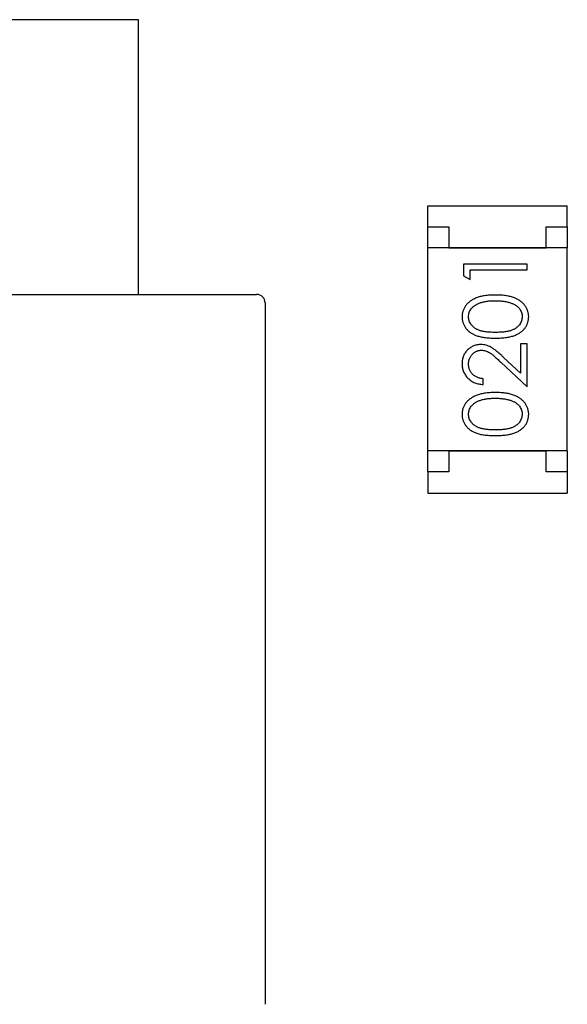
# Model space of a CAD drawing. Header units: millimetres. Extents: x 0 to 297, y 0 to 210.
# Tile 48 of 172: x 101.19 to 102.48, y 130.17 to 132.5. Entities that reach past the tile are written whole.
import ezdxf

# ---------------------------------------------------------------- set-up
doc = ezdxf.new("R2010")
doc.units = ezdxf.units.MM
doc.header["$LTSCALE"] = 16.335
doc.layers.add('SOT-23_DXF_CONTINUOUS_LINE', color=7, linetype='CONTINUOUS')
doc.layers.add('USER_LIBRARYDXF_CONTINUOUS_LINE', color=7, linetype='CONTINUOUS')

msp = doc.modelspace()

# ---------------------------------------------------------------- linework, layer by layer
at = {"layer": 'SOT-23_DXF_CONTINUOUS_LINE', "color": 7, "linetype": 'Continuous'}
for p, q in [((101.4683, 132.5037), (100.9683, 132.5037)), ((101.4683, 131.8537), (101.4683, 132.5037)), ((98.7883, 131.8537), (101.7483, 131.8537)), ((101.7683, 131.8337), (101.7683, 130.1737))]:
    msp.add_line(p, q, dxfattribs=at)
msp.add_arc((101.7483, 131.8337), 0.02, 0, 90, dxfattribs=at)
at = {"layer": 'USER_LIBRARYDXF_CONTINUOUS_LINE', "color": 7, "linetype": 'Continuous'}
for p, q in [((102.1535, 132.0135), (102.1535, 132.0635)), ((102.1535, 132.0635), (102.4835, 132.0635)), ((102.4835, 132.0135), (102.4835, 132.0635)), ((102.1535, 131.9635), (102.1535, 132.0135)), ((102.1535, 132.0135), (102.2035, 132.0135)), ((102.2035, 132.0135), (102.2035, 131.9635)), ((102.4335, 131.9635), (102.4335, 132.0135)), ((102.4335, 132.0135), (102.4835, 132.0135)), ((102.4835, 132.0135), (102.4835, 131.9635)), ((102.1535, 131.4835), (102.1535, 131.9635)), ((102.4835, 131.9635), (102.1535, 131.9635)), ((102.2035, 131.9635), (102.4335, 131.9635)), ((102.4835, 131.4835), (102.4835, 131.9635)), ((102.2382, 131.9253), (102.2382, 131.8976)), ((102.3882, 131.9253), (102.2382, 131.9253)), ((102.3882, 131.9118), (102.3882, 131.9253)), ((102.2536, 131.8888), (102.2536, 131.9118)), ((102.2536, 131.9118), (102.3882, 131.9118)), ((102.2382, 131.8976), (102.2536, 131.8888)), ((102.3728, 131.7368), (102.3728, 131.667)), ((102.3882, 131.7368), (102.3728, 131.7368)), ((102.3882, 131.6349), (102.3882, 131.7368)), ((102.3261, 131.6931), (102.3882, 131.6349)), ((102.3728, 131.667), (102.3328, 131.7046)), ((102.2844, 131.6407), (102.2844, 131.6541)), ((102.1535, 131.4335), (102.1535, 131.4835)), ((102.4835, 131.4835), (102.1535, 131.4835)), ((102.2035, 131.4835), (102.2035, 131.4335)), ((102.2035, 131.4835), (102.4335, 131.4835)), ((102.4335, 131.4335), (102.4335, 131.4835)), ((102.4835, 131.4835), (102.4835, 131.4335)), ((102.1535, 131.4335), (102.1535, 131.3835)), ((102.2035, 131.4335), (102.1535, 131.4335)), ((102.4835, 131.4335), (102.4335, 131.4335)), ((102.4835, 131.4335), (102.4835, 131.3835)), ((102.1535, 131.3835), (102.4835, 131.3835))]:
    msp.add_line(p, q, dxfattribs=at)
for points, knots in [([(102.3133, 131.8522), (102.311, 131.8522), (102.3065, 131.8521), (102.2999, 131.8519), (102.2937, 131.8513), (102.2879, 131.8506), (102.2824, 131.8496), (102.2773, 131.8485), (102.2725, 131.847), (102.2681, 131.8454), (102.264, 131.8436), (102.2602, 131.8417), (102.2566, 131.8396), (102.2533, 131.8374), (102.2503, 131.8349), (102.2475, 131.8324), (102.245, 131.8297), (102.2428, 131.8268), (102.2408, 131.8238), (102.2391, 131.8207), (102.2376, 131.8175), (102.2364, 131.8143), (102.2355, 131.8109), (102.2348, 131.8075), (102.2344, 131.804), (102.2344, 131.8016), (102.2344, 131.8004)], [0, 0, 0, 0, 0.065278, 0.127205, 0.186168, 0.241675, 0.294115, 0.343609, 0.390387, 0.434463, 0.476646, 0.517002, 0.555936, 0.593716, 0.630057, 0.665601, 0.700745, 0.734917, 0.768681, 0.802087, 0.834849, 0.867433, 0.900138, 0.932806, 0.966212, 1, 1, 1, 1]), ([(102.2498, 131.8009), (102.2498, 131.8025), (102.25, 131.8058), (102.2513, 131.8107), (102.2534, 131.8153), (102.2557, 131.8191), (102.258, 131.822), (102.26, 131.824), (102.2623, 131.826), (102.2647, 131.8278), (102.2675, 131.8294), (102.2704, 131.831), (102.2736, 131.8324), (102.277, 131.8338), (102.2807, 131.8349), (102.2846, 131.836), (102.2888, 131.8368), (102.2932, 131.8376), (102.2978, 131.8381), (102.3027, 131.8385), (102.3079, 131.8387), (102.3114, 131.8387), (102.3132, 131.8388)], [0, 0, 0, 0, 0.059689, 0.119507, 0.181075, 0.246162, 0.279894, 0.314468, 0.350403, 0.387474, 0.426147, 0.466624, 0.508745, 0.553328, 0.600058, 0.649177, 0.700552, 0.754894, 0.811825, 0.871514, 0.934319, 1, 1, 1, 1]), ([(102.3132, 131.8388), (102.315, 131.8387), (102.3186, 131.8387), (102.3238, 131.8384), (102.3288, 131.838), (102.3336, 131.8374), (102.3382, 131.8366), (102.3427, 131.8356), (102.3469, 131.8344), (102.3496, 131.8335), (102.3509, 131.8331)], [0, 0, 0, 0, 0.141157, 0.277773, 0.409244, 0.535676, 0.657497, 0.775458, 0.889412, 1, 1, 1, 1]), ([(102.3921, 131.8004), (102.3921, 131.8016), (102.392, 131.804), (102.3916, 131.8075), (102.3909, 131.811), (102.39, 131.8143), (102.3888, 131.8176), (102.3873, 131.8208), (102.3856, 131.8239), (102.3836, 131.8269), (102.3813, 131.8298), (102.3788, 131.8325), (102.376, 131.8351), (102.373, 131.8375), (102.3697, 131.8398), (102.3661, 131.8418), (102.3623, 131.8438), (102.3582, 131.8455), (102.3539, 131.8471), (102.3491, 131.8485), (102.344, 131.8496), (102.3386, 131.8506), (102.3328, 131.8513), (102.3266, 131.8519), (102.32, 131.8521), (102.3156, 131.8522), (102.3133, 131.8522)], [0, 0, 0, 0, 0.033824, 0.067298, 0.10028, 0.133019, 0.165736, 0.198792, 0.232372, 0.266409, 0.301016, 0.336196, 0.371972, 0.408574, 0.446394, 0.485225, 0.525372, 0.567224, 0.611081, 0.65775, 0.70702, 0.759235, 0.814484, 0.873227, 0.934937, 1, 1, 1, 1]), ([(102.3509, 131.8331), (102.352, 131.8327), (102.354, 131.8319), (102.357, 131.8306), (102.3597, 131.8291), (102.3622, 131.8275), (102.3645, 131.8258), (102.3667, 131.8239), (102.3686, 131.8219), (102.3708, 131.8191), (102.3732, 131.8154), (102.3752, 131.8107), (102.3765, 131.8059), (102.3766, 131.8026), (102.3767, 131.8009)], [0, 0, 0, 0, 0.075949, 0.148549, 0.218996, 0.286119, 0.351826, 0.416074, 0.478265, 0.540325, 0.660405, 0.774606, 0.887187, 1, 1, 1, 1]), ([(102.2344, 131.8004), (102.2344, 131.7993), (102.2344, 131.7969), (102.2348, 131.7935), (102.2355, 131.7901), (102.2364, 131.7868), (102.2376, 131.7836), (102.2391, 131.7805), (102.2408, 131.7775), (102.2427, 131.7745), (102.245, 131.7717), (102.2474, 131.769), (102.2501, 131.7666), (102.2531, 131.7642), (102.2563, 131.7621), (102.2597, 131.7601), (102.2634, 131.7582), (102.2674, 131.7566), (102.2717, 131.7551), (102.2764, 131.7538), (102.2815, 131.7527), (102.2871, 131.7518), (102.293, 131.7511), (102.2994, 131.7506), (102.3062, 131.7503), (102.3109, 131.7503), (102.3133, 131.7503)], [0, 0, 0, 0, 0.033742, 0.066533, 0.099153, 0.13154, 0.164087, 0.196563, 0.229707, 0.263315, 0.297504, 0.331686, 0.366482, 0.4021, 0.438958, 0.476748, 0.515985, 0.556589, 0.599519, 0.645765, 0.695487, 0.748721, 0.805687, 0.866754, 0.931405, 1, 1, 1, 1]), ([(102.3132, 131.7638), (102.3112, 131.7638), (102.3073, 131.7638), (102.3016, 131.764), (102.2964, 131.7644), (102.2915, 131.7649), (102.2869, 131.7655), (102.2828, 131.7663), (102.279, 131.7672), (102.2756, 131.7683), (102.2725, 131.7696), (102.2696, 131.7709), (102.2669, 131.7724), (102.2644, 131.7741), (102.2621, 131.7758), (102.2599, 131.7777), (102.258, 131.7797), (102.2557, 131.7826), (102.2534, 131.7863), (102.2513, 131.791), (102.25, 131.7959), (102.2498, 131.7992), (102.2498, 131.8009)], [0, 0, 0, 0, 0.073302, 0.142286, 0.206253, 0.266017, 0.321612, 0.372532, 0.419497, 0.462398, 0.502825, 0.541489, 0.579034, 0.615143, 0.650298, 0.684912, 0.718701, 0.752189, 0.817245, 0.879117, 0.939613, 1, 1, 1, 1]), ([(102.3767, 131.8009), (102.3766, 131.7992), (102.3764, 131.7959), (102.3751, 131.7911), (102.3731, 131.7863), (102.3707, 131.7826), (102.3684, 131.7797), (102.3665, 131.7777), (102.3643, 131.7758), (102.362, 131.774), (102.3595, 131.7724), (102.3568, 131.7709), (102.3539, 131.7695), (102.3508, 131.7683), (102.3474, 131.7672), (102.3436, 131.7663), (102.3394, 131.7655), (102.3349, 131.7648), (102.33, 131.7644), (102.3248, 131.764), (102.3191, 131.7638), (102.3152, 131.7638), (102.3132, 131.7638)], [0, 0, 0, 0, 0.060034, 0.120278, 0.182348, 0.247919, 0.281641, 0.315701, 0.350322, 0.385703, 0.421819, 0.459196, 0.497866, 0.538301, 0.58121, 0.628183, 0.679403, 0.734699, 0.794074, 0.858416, 0.927049, 1, 1, 1, 1]), ([(102.3133, 131.7503), (102.3157, 131.7503), (102.3203, 131.7503), (102.3271, 131.7506), (102.3334, 131.7511), (102.3394, 131.7519), (102.3449, 131.7528), (102.3501, 131.7538), (102.3548, 131.7551), (102.3591, 131.7567), (102.3631, 131.7584), (102.3668, 131.7602), (102.3703, 131.7622), (102.3735, 131.7644), (102.3765, 131.7667), (102.3792, 131.7692), (102.3816, 131.7718), (102.3838, 131.7746), (102.3858, 131.7775), (102.3874, 131.7806), (102.3889, 131.7836), (102.39, 131.7868), (102.3909, 131.7901), (102.3916, 131.7935), (102.392, 131.7969), (102.392, 131.7993), (102.3921, 131.8004)], [0, 0, 0, 0, 0.068113, 0.132564, 0.193427, 0.250218, 0.303569, 0.353576, 0.400235, 0.443586, 0.484619, 0.524292, 0.56238, 0.599049, 0.63494, 0.669782, 0.704009, 0.737842, 0.771098, 0.803896, 0.836415, 0.868639, 0.900715, 0.933378, 0.966213, 1, 1, 1, 1]), ([(102.279, 131.7349), (102.2775, 131.7349), (102.2746, 131.7348), (102.2703, 131.7342), (102.2661, 131.7332), (102.2621, 131.7319), (102.2582, 131.7301), (102.2545, 131.7279), (102.251, 131.7254), (102.2476, 131.7224), (102.2445, 131.7192), (102.2418, 131.7157), (102.2395, 131.7119), (102.2376, 131.7079), (102.2362, 131.7037), (102.2351, 131.6992), (102.2345, 131.6945), (102.2344, 131.6912), (102.2344, 131.6896)], [0, 0, 0, 0, 0.06271, 0.123347, 0.183401, 0.242828, 0.302097, 0.36242, 0.423725, 0.487032, 0.550491, 0.612709, 0.674265, 0.73617, 0.799211, 0.863483, 0.930525, 1, 1, 1, 1]), ([(102.2498, 131.6889), (102.2498, 131.69), (102.2498, 131.6922), (102.2503, 131.6955), (102.251, 131.6986), (102.252, 131.7015), (102.2532, 131.7044), (102.2548, 131.7071), (102.2566, 131.7096), (102.2587, 131.712), (102.261, 131.7142), (102.2634, 131.7161), (102.2659, 131.7178), (102.2686, 131.7192), (102.2713, 131.7202), (102.2742, 131.7209), (102.2771, 131.7214), (102.2791, 131.7214), (102.2802, 131.7215)], [0, 0, 0, 0, 0.068027, 0.133505, 0.19695, 0.26027, 0.322741, 0.384982, 0.448465, 0.513424, 0.578224, 0.640011, 0.700094, 0.760067, 0.819012, 0.877878, 0.938035, 1, 1, 1, 1]), ([(102.3328, 131.7046), (102.3312, 131.706), (102.3283, 131.7088), (102.3239, 131.7127), (102.3198, 131.7163), (102.3159, 131.7195), (102.3123, 131.7223), (102.3089, 131.7248), (102.3058, 131.7269), (102.3019, 131.7292), (102.2972, 131.7315), (102.2913, 131.7335), (102.2852, 131.7347), (102.2811, 131.7348), (102.279, 131.7349)], [0, 0, 0, 0, 0.09953, 0.192079, 0.277712, 0.357454, 0.429648, 0.495771, 0.555538, 0.608657, 0.707578, 0.804328, 0.901298, 1, 1, 1, 1]), ([(102.2802, 131.7215), (102.2818, 131.7214), (102.285, 131.7213), (102.2898, 131.7202), (102.2945, 131.7185), (102.2983, 131.7165), (102.3014, 131.7145), (102.3041, 131.7126), (102.307, 131.7103), (102.3103, 131.7076), (102.3138, 131.7045), (102.3177, 131.7011), (102.3218, 131.6972), (102.3247, 131.6945), (102.3261, 131.6931)], [0, 0, 0, 0, 0.088014, 0.174976, 0.2638, 0.355443, 0.406413, 0.465519, 0.533076, 0.609353, 0.693899, 0.787171, 0.889197, 1, 1, 1, 1]), ([(102.2344, 131.6896), (102.2344, 131.6879), (102.2345, 131.6846), (102.2352, 131.6798), (102.2363, 131.6752), (102.2378, 131.6707), (102.2398, 131.6665), (102.2422, 131.6625), (102.2451, 131.6587), (102.2484, 131.6551), (102.252, 131.6519), (102.2559, 131.649), (102.2601, 131.6466), (102.2645, 131.6445), (102.2691, 131.6429), (102.274, 131.6417), (102.2791, 131.6409), (102.2826, 131.6408), (102.2844, 131.6407)], [0, 0, 0, 0, 0.06445, 0.126725, 0.187421, 0.247417, 0.306749, 0.366595, 0.427749, 0.490235, 0.553031, 0.614805, 0.676505, 0.738096, 0.801021, 0.864897, 0.931209, 1, 1, 1, 1]), ([(102.2844, 131.6541), (102.283, 131.6543), (102.2804, 131.6545), (102.2767, 131.6553), (102.2731, 131.6562), (102.2698, 131.6574), (102.2667, 131.659), (102.2638, 131.6607), (102.2612, 131.6627), (102.2588, 131.665), (102.2567, 131.6674), (102.2548, 131.67), (102.2533, 131.6728), (102.252, 131.6757), (102.251, 131.6788), (102.2503, 131.682), (102.2499, 131.6854), (102.2498, 131.6877), (102.2498, 131.6889)], [0, 0, 0, 0, 0.073648, 0.143686, 0.210962, 0.275557, 0.338064, 0.399311, 0.4594, 0.51934, 0.579024, 0.637809, 0.695959, 0.754122, 0.813113, 0.873453, 0.935561, 1, 1, 1, 1]), ([(102.3133, 131.6215), (102.311, 131.6214), (102.3065, 131.6214), (102.2999, 131.6211), (102.2937, 131.6205), (102.2879, 131.6198), (102.2824, 131.6188), (102.2773, 131.6177), (102.2725, 131.6163), (102.2681, 131.6147), (102.264, 131.6128), (102.2602, 131.6109), (102.2566, 131.6088), (102.2533, 131.6066), (102.2503, 131.6042), (102.2475, 131.6016), (102.245, 131.5989), (102.2428, 131.596), (102.2408, 131.593), (102.2391, 131.5899), (102.2376, 131.5868), (102.2364, 131.5835), (102.2355, 131.5802), (102.2348, 131.5768), (102.2344, 131.5732), (102.2344, 131.5709), (102.2344, 131.5697)], [0, 0, 0, 0, 0.065278, 0.127205, 0.186168, 0.241675, 0.294115, 0.343609, 0.390387, 0.434463, 0.476646, 0.517002, 0.555936, 0.593716, 0.630057, 0.665601, 0.700745, 0.734917, 0.768681, 0.802087, 0.834849, 0.867433, 0.900138, 0.932806, 0.966212, 1, 1, 1, 1]), ([(102.2498, 131.5701), (102.2498, 131.5718), (102.25, 131.575), (102.2513, 131.5799), (102.2534, 131.5846), (102.2557, 131.5883), (102.258, 131.5912), (102.26, 131.5932), (102.2623, 131.5952), (102.2647, 131.597), (102.2675, 131.5987), (102.2704, 131.6002), (102.2736, 131.6017), (102.277, 131.603), (102.2807, 131.6042), (102.2846, 131.6052), (102.2888, 131.606), (102.2932, 131.6068), (102.2978, 131.6073), (102.3027, 131.6077), (102.3079, 131.6079), (102.3114, 131.608), (102.3132, 131.608)], [0, 0, 0, 0, 0.059689, 0.119507, 0.181075, 0.246162, 0.279894, 0.314468, 0.350403, 0.387474, 0.426147, 0.466624, 0.508745, 0.553328, 0.600058, 0.649177, 0.700552, 0.754894, 0.811825, 0.871514, 0.934319, 1, 1, 1, 1]), ([(102.3132, 131.608), (102.315, 131.608), (102.3186, 131.6079), (102.3238, 131.6077), (102.3288, 131.6072), (102.3336, 131.6066), (102.3382, 131.6058), (102.3427, 131.6049), (102.3469, 131.6037), (102.3496, 131.6028), (102.3509, 131.6023)], [0, 0, 0, 0, 0.141157, 0.277773, 0.409244, 0.535676, 0.657497, 0.775458, 0.889412, 1, 1, 1, 1]), ([(102.3921, 131.5697), (102.3921, 131.5709), (102.392, 131.5732), (102.3916, 131.5768), (102.3909, 131.5802), (102.39, 131.5835), (102.3888, 131.5868), (102.3873, 131.59), (102.3856, 131.5931), (102.3836, 131.5961), (102.3813, 131.599), (102.3788, 131.6017), (102.376, 131.6043), (102.373, 131.6067), (102.3697, 131.609), (102.3661, 131.6111), (102.3623, 131.613), (102.3582, 131.6148), (102.3539, 131.6164), (102.3491, 131.6177), (102.344, 131.6189), (102.3386, 131.6198), (102.3328, 131.6205), (102.3266, 131.6211), (102.32, 131.6214), (102.3156, 131.6214), (102.3133, 131.6215)], [0, 0, 0, 0, 0.033824, 0.067298, 0.10028, 0.133019, 0.165736, 0.198792, 0.232372, 0.266409, 0.301016, 0.336196, 0.371972, 0.408574, 0.446394, 0.485225, 0.525372, 0.567224, 0.611081, 0.65775, 0.70702, 0.759235, 0.814484, 0.873227, 0.934937, 1, 1, 1, 1]), ([(102.3509, 131.6023), (102.352, 131.6019), (102.354, 131.6012), (102.357, 131.5998), (102.3597, 131.5984), (102.3622, 131.5968), (102.3645, 131.595), (102.3667, 131.5932), (102.3686, 131.5912), (102.3708, 131.5884), (102.3732, 131.5847), (102.3752, 131.58), (102.3765, 131.5751), (102.3766, 131.5718), (102.3767, 131.5701)], [0, 0, 0, 0, 0.075949, 0.148549, 0.218996, 0.286119, 0.351826, 0.416074, 0.478265, 0.540325, 0.660405, 0.774606, 0.887187, 1, 1, 1, 1]), ([(102.2344, 131.5697), (102.2344, 131.5685), (102.2344, 131.5662), (102.2348, 131.5627), (102.2355, 131.5593), (102.2364, 131.556), (102.2376, 131.5528), (102.2391, 131.5497), (102.2408, 131.5467), (102.2427, 131.5437), (102.245, 131.5409), (102.2474, 131.5382), (102.2501, 131.5358), (102.2531, 131.5335), (102.2563, 131.5313), (102.2597, 131.5293), (102.2634, 131.5275), (102.2674, 131.5258), (102.2717, 131.5243), (102.2764, 131.523), (102.2815, 131.5219), (102.2871, 131.5211), (102.293, 131.5204), (102.2994, 131.5199), (102.3062, 131.5196), (102.3109, 131.5195), (102.3133, 131.5195)], [0, 0, 0, 0, 0.033742, 0.066533, 0.099153, 0.13154, 0.164087, 0.196563, 0.229707, 0.263315, 0.297504, 0.331686, 0.366482, 0.4021, 0.438958, 0.476748, 0.515985, 0.556589, 0.599519, 0.645765, 0.695487, 0.748721, 0.805687, 0.866754, 0.931405, 1, 1, 1, 1]), ([(102.3132, 131.533), (102.3112, 131.533), (102.3073, 131.533), (102.3016, 131.5333), (102.2964, 131.5336), (102.2915, 131.5341), (102.2869, 131.5347), (102.2828, 131.5356), (102.279, 131.5365), (102.2756, 131.5376), (102.2725, 131.5388), (102.2696, 131.5402), (102.2669, 131.5417), (102.2644, 131.5433), (102.2621, 131.545), (102.2599, 131.5469), (102.258, 131.5489), (102.2557, 131.5518), (102.2534, 131.5555), (102.2513, 131.5602), (102.25, 131.5651), (102.2498, 131.5685), (102.2498, 131.5701)], [0, 0, 0, 0, 0.073302, 0.142286, 0.206253, 0.266017, 0.321612, 0.372532, 0.419497, 0.462398, 0.502825, 0.541489, 0.579034, 0.615143, 0.650298, 0.684912, 0.718701, 0.752189, 0.817245, 0.879117, 0.939613, 1, 1, 1, 1]), ([(102.3767, 131.5701), (102.3766, 131.5685), (102.3764, 131.5652), (102.3751, 131.5603), (102.3731, 131.5556), (102.3707, 131.5518), (102.3684, 131.5489), (102.3665, 131.5469), (102.3643, 131.545), (102.362, 131.5432), (102.3595, 131.5416), (102.3568, 131.5401), (102.3539, 131.5388), (102.3508, 131.5375), (102.3474, 131.5364), (102.3436, 131.5355), (102.3394, 131.5348), (102.3349, 131.5341), (102.33, 131.5336), (102.3248, 131.5333), (102.3191, 131.533), (102.3152, 131.533), (102.3132, 131.533)], [0, 0, 0, 0, 0.060034, 0.120278, 0.182348, 0.247919, 0.281641, 0.315701, 0.350322, 0.385703, 0.421819, 0.459196, 0.497866, 0.538301, 0.58121, 0.628183, 0.679403, 0.734699, 0.794074, 0.858416, 0.927049, 1, 1, 1, 1]), ([(102.3133, 131.5195), (102.3157, 131.5195), (102.3203, 131.5196), (102.3271, 131.5199), (102.3334, 131.5204), (102.3394, 131.5211), (102.3449, 131.522), (102.3501, 131.523), (102.3548, 131.5244), (102.3591, 131.5259), (102.3631, 131.5276), (102.3668, 131.5294), (102.3703, 131.5314), (102.3735, 131.5336), (102.3765, 131.5359), (102.3792, 131.5384), (102.3816, 131.5411), (102.3838, 131.5438), (102.3858, 131.5468), (102.3874, 131.5498), (102.3889, 131.5529), (102.39, 131.5561), (102.3909, 131.5594), (102.3916, 131.5627), (102.392, 131.5662), (102.392, 131.5685), (102.3921, 131.5697)], [0, 0, 0, 0, 0.068113, 0.132564, 0.193427, 0.250218, 0.303569, 0.353576, 0.400235, 0.443586, 0.484619, 0.524292, 0.56238, 0.599049, 0.63494, 0.669782, 0.704009, 0.737842, 0.771098, 0.803896, 0.836415, 0.868639, 0.900715, 0.933378, 0.966213, 1, 1, 1, 1])]:
    msp.add_open_spline(points, degree=3, knots=knots, dxfattribs=at)

doc.saveas('drawing.dxf')
